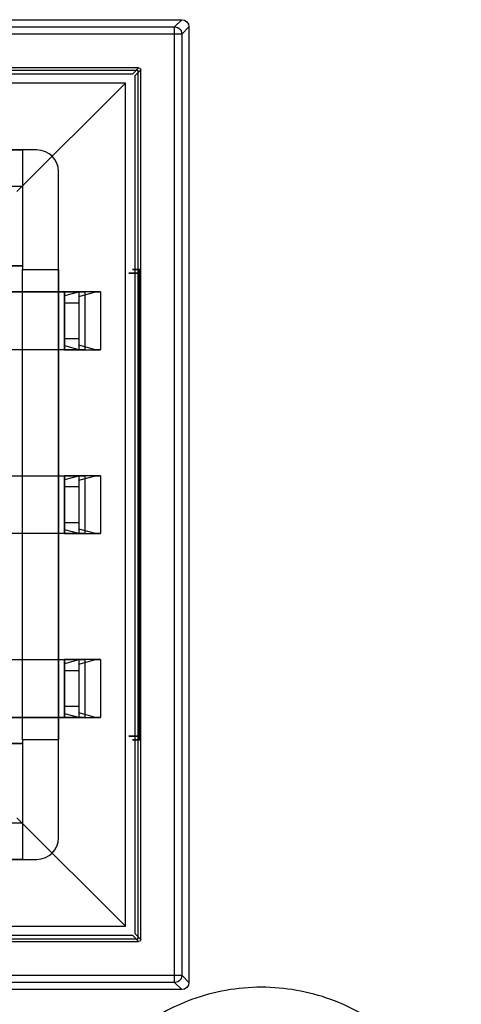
# Model space of a CAD drawing. Header units: millimetres. Extents: x 0 to 1524, y 0 to 1016.
# Tile 151 of 256: x 704 to 710, y 408 to 421. Entities that reach past the tile are written whole.
import ezdxf

# ---------------------------------------------------------------- set-up
doc = ezdxf.new("R2010")
doc.units = ezdxf.units.MM
doc.header["$LTSCALE"] = 83.82
doc.layers.get('0').update_dxf_attribs({"linetype": 'CONTINUOUS'})

msp = doc.modelspace()

# ---------------------------------------------------------------- linework, layer by layer
at = {"color": 6, "linetype": 'CONTINUOUS'}
for p, q in [((693.194, 421.107), (706.394, 421.107)), ((693.294, 421.007), (706.295, 421.007)), ((706.394, 421.107), (706.295, 421.007)), ((706.395, 420.907), (706.494, 421.007)), ((706.494, 421.007), (706.494, 407.807)), ((706.295, 420.907), (693.294, 420.907)), ((706.295, 407.906), (706.295, 420.907)), ((706.395, 420.907), (706.395, 407.906)), ((705.799, 420.442), (693.789, 420.442)), ((705.829, 408.402), (705.829, 420.412)), ((705.619, 420.232), (693.969, 420.232)), ((704.119, 418.732), (705.619, 420.232)), ((705.619, 408.582), (705.619, 420.232)), ((702.294, 419.307), (704.194, 419.307)), ((704.194, 419.307), (704.194, 418.807)), ((704.194, 419.307), (704.194, 417.657)), ((704.394, 419.307), (704.194, 419.307)), ((704.694, 417.657), (704.694, 419.007)), ((702.294, 417.707), (704.194, 417.707)), ((704.194, 417.707), (704.194, 417.657)), ((704.194, 411.157), (704.194, 417.657)), ((704.194, 417.657), (704.694, 417.657)), ((704.194, 417.347), (704.194, 417.657)), ((704.194, 417.657), (704.694, 417.657)), ((704.694, 417.657), (704.694, 417.347)), ((705.806, 417.607), (705.806, 411.207)), ((705.818, 417.657), (705.808, 417.657)), ((705.819, 411.207), (705.819, 417.607)), ((703.894, 417.347), (704.774, 417.347)), ((704.774, 417.347), (703.894, 417.347)), ((704.774, 417.347), (705.054, 417.347)), ((704.774, 416.547), (704.774, 417.347)), ((704.774, 417.347), (704.774, 416.547)), ((704.774, 417.347), (704.774, 416.547)), ((704.985, 417.347), (704.774, 417.29)), ((705.274, 417.347), (704.974, 417.347)), ((704.974, 417.347), (704.974, 416.547)), ((704.974, 417.347), (704.974, 416.547)), ((704.974, 417.284), (705.205, 417.347)), ((705.054, 417.347), (704.985, 417.347)), ((705.205, 417.347), (704.985, 417.347)), ((705.054, 417.347), (705.054, 416.547)), ((705.205, 417.347), (705.274, 417.347)), ((705.274, 417.347), (705.274, 416.547)), ((704.774, 417.29), (704.774, 416.604)), ((704.774, 417.197), (704.774, 417.29)), ((704.774, 417.197), (704.774, 416.697)), ((704.774, 417.197), (704.974, 417.197)), ((704.974, 417.284), (704.974, 416.609)), ((704.974, 417.284), (704.974, 417.197)), ((704.974, 417.197), (704.974, 416.697)), ((704.774, 416.604), (704.774, 416.697)), ((704.974, 416.697), (704.774, 416.697)), ((704.974, 416.697), (704.974, 416.609)), ((704.774, 416.547), (703.894, 416.547)), ((704.774, 416.547), (703.894, 416.547)), ((704.194, 414.807), (704.194, 416.547)), ((704.694, 416.547), (704.694, 414.807)), ((704.774, 416.604), (704.985, 416.547)), ((705.054, 416.547), (704.774, 416.547)), ((705.205, 416.547), (704.974, 416.609)), ((704.974, 416.547), (705.274, 416.547)), ((704.985, 416.547), (705.054, 416.547)), ((704.985, 416.547), (705.205, 416.547)), ((705.274, 416.547), (705.205, 416.547)), ((703.894, 414.807), (704.774, 414.807)), ((703.894, 414.807), (704.774, 414.807)), ((704.774, 414.007), (704.774, 414.807)), ((704.774, 414.807), (705.054, 414.807)), ((704.985, 414.807), (704.774, 414.75)), ((704.774, 414.807), (704.774, 414.007)), ((704.774, 414.807), (704.774, 414.007)), ((704.774, 414.75), (704.774, 414.064)), ((704.774, 414.657), (704.774, 414.75)), ((704.974, 414.807), (704.974, 414.007)), ((705.274, 414.807), (704.974, 414.807)), ((704.974, 414.807), (704.974, 414.007)), ((704.974, 414.744), (705.205, 414.807)), ((704.974, 414.744), (704.974, 414.657)), ((704.974, 414.744), (704.974, 414.069)), ((705.054, 414.807), (704.985, 414.807)), ((705.205, 414.807), (704.985, 414.807)), ((705.054, 414.807), (705.054, 414.007)), ((705.205, 414.807), (705.274, 414.807)), ((705.274, 414.807), (705.274, 414.007)), ((704.774, 414.657), (704.774, 414.157)), ((704.774, 414.657), (704.974, 414.657)), ((704.974, 414.657), (704.974, 414.157)), ((704.774, 414.064), (704.774, 414.157)), ((704.974, 414.157), (704.774, 414.157)), ((704.774, 414.064), (704.985, 414.007)), ((704.974, 414.157), (704.974, 414.069)), ((705.205, 414.007), (704.974, 414.069)), ((704.774, 414.007), (703.894, 414.007)), ((704.774, 414.007), (703.894, 414.007)), ((704.194, 412.267), (704.194, 414.007)), ((704.694, 414.007), (704.694, 412.267)), ((705.054, 414.007), (704.774, 414.007)), ((704.974, 414.007), (705.274, 414.007)), ((704.985, 414.007), (705.054, 414.007)), ((704.985, 414.007), (705.205, 414.007)), ((705.274, 414.007), (705.205, 414.007)), ((703.894, 412.267), (704.774, 412.267)), ((703.894, 412.267), (704.774, 412.267)), ((704.774, 412.267), (705.054, 412.267)), ((704.985, 412.267), (704.774, 412.21)), ((704.774, 412.267), (704.774, 411.467)), ((704.774, 412.267), (704.774, 411.467)), ((704.774, 411.467), (704.774, 412.267)), ((704.774, 412.21), (704.774, 411.524)), ((704.774, 412.117), (704.774, 412.21)), ((704.974, 412.267), (704.974, 411.467)), ((705.274, 412.267), (704.974, 412.267)), ((704.974, 412.204), (705.205, 412.267)), ((704.974, 412.267), (704.974, 411.467)), ((704.974, 412.204), (704.974, 412.117)), ((704.974, 412.204), (704.974, 411.529)), ((705.054, 412.267), (704.985, 412.267)), ((705.205, 412.267), (704.985, 412.267)), ((705.054, 412.267), (705.054, 411.467)), ((705.205, 412.267), (705.274, 412.267)), ((705.274, 412.267), (705.274, 411.467)), ((704.774, 412.117), (704.774, 411.617)), ((704.774, 412.117), (704.974, 412.117)), ((704.974, 412.117), (704.974, 411.617)), ((704.774, 411.524), (704.774, 411.617)), ((704.974, 411.617), (704.774, 411.617)), ((704.974, 411.617), (704.974, 411.529)), ((703.894, 411.467), (704.774, 411.467)), ((704.774, 411.467), (703.894, 411.467)), ((704.194, 411.157), (704.194, 411.467)), ((704.694, 411.467), (704.694, 411.157)), ((704.774, 411.524), (704.985, 411.467)), ((705.054, 411.467), (704.774, 411.467)), ((705.205, 411.467), (704.974, 411.529)), ((704.974, 411.467), (705.274, 411.467)), ((704.985, 411.467), (705.054, 411.467)), ((704.985, 411.467), (705.205, 411.467)), ((705.274, 411.467), (705.205, 411.467)), ((704.194, 411.107), (702.294, 411.107)), ((704.694, 411.157), (704.194, 411.157)), ((704.194, 411.157), (704.194, 409.507)), ((704.694, 411.157), (704.194, 411.157)), ((704.194, 411.157), (704.194, 411.107)), ((704.694, 409.807), (704.694, 411.157)), ((705.808, 411.157), (705.818, 411.157)), ((704.119, 410.082), (705.619, 408.582)), ((704.194, 410.007), (704.194, 409.507)), ((704.194, 409.507), (702.294, 409.507)), ((704.194, 409.507), (704.394, 409.507)), ((693.969, 408.582), (705.619, 408.582)), ((693.789, 408.372), (705.799, 408.372)), ((693.294, 407.906), (706.295, 407.906)), ((706.295, 407.806), (693.294, 407.806)), ((706.295, 407.806), (706.394, 407.707)), ((706.494, 407.807), (706.395, 407.906)), ((706.394, 407.707), (693.194, 407.707))]:
    msp.add_line(p, q, dxfattribs=at)
at = {"color": 7, "linetype": 'CONTINUOUS'}
for p, q in [((705.717, 420.359), (705.799, 420.442)), ((705.794, 420.407), (693.794, 420.407)), ((693.872, 420.359), (705.717, 420.359)), ((705.829, 420.412), (705.747, 420.329)), ((705.747, 420.329), (705.747, 408.484)), ((705.794, 408.407), (705.794, 420.407)), ((704.394, 419.307), (695.194, 419.307)), ((704.694, 409.807), (704.694, 419.007)), ((702.294, 418.807), (704.194, 418.807)), ((704.194, 418.807), (704.194, 417.707)), ((704.194, 417.707), (703.694, 417.707)), ((704.194, 416.547), (704.194, 417.347)), ((704.194, 417.347), (704.694, 417.347)), ((704.694, 417.347), (704.694, 416.547)), ((704.694, 416.547), (704.194, 416.547)), ((704.194, 414.807), (704.694, 414.807)), ((704.194, 414.007), (704.194, 414.807)), ((704.694, 414.807), (704.694, 414.007)), ((704.694, 414.007), (704.194, 414.007)), ((704.194, 411.467), (704.194, 412.267)), ((704.194, 412.267), (704.694, 412.267)), ((704.694, 412.267), (704.694, 411.467)), ((704.694, 411.467), (704.194, 411.467)), ((703.694, 411.107), (704.194, 411.107)), ((704.194, 411.107), (704.194, 410.007)), ((704.194, 410.007), (702.294, 410.007)), ((695.194, 409.507), (704.394, 409.507)), ((705.747, 408.484), (705.829, 408.402)), ((693.794, 408.407), (705.794, 408.407)), ((705.717, 408.454), (693.872, 408.454)), ((705.799, 408.372), (705.717, 408.454))]:
    msp.add_line(p, q, dxfattribs=at)
at = {"color": 6, "linetype": 'CONTINUOUS'}
for points in [[(706.295, 421.007), (706.317, 421.005), (706.338, 420.997), (706.357, 420.985), (706.373, 420.969), (706.385, 420.951), (706.392, 420.93), (706.395, 420.907)], [(706.295, 420.907), (706.295, 420.929), (706.295, 420.95), (706.295, 420.968), (706.295, 420.984), (706.295, 420.996), (706.295, 421.004), (706.295, 421.007)], [(706.394, 421.107), (706.433, 421.099), (706.465, 421.077), (706.487, 421.045), (706.494, 421.007)], [(706.395, 420.907), (706.392, 420.907), (706.384, 420.907), (706.372, 420.907), (706.357, 420.907), (706.338, 420.907), (706.317, 420.907), (706.295, 420.907)], [(705.806, 417.607), (705.761, 417.607), (705.723, 417.607), (705.693, 417.607), (705.673, 417.607), (705.663, 417.607), (705.665, 417.607), (705.677, 417.607), (705.7, 417.607), (705.731, 417.607), (705.771, 417.607), (705.819, 417.607)], [(705.808, 417.657), (705.771, 417.657), (705.742, 417.657), (705.723, 417.657), (705.713, 417.657), (705.715, 417.657), (705.726, 417.657), (705.748, 417.657), (705.779, 417.657), (705.818, 417.657)], [(705.808, 417.657), (705.807, 417.652), (705.806, 417.641), (705.806, 417.625), (705.806, 417.607)], [(705.819, 417.607), (705.819, 417.625), (705.819, 417.641), (705.818, 417.652), (705.818, 417.657)], [(704.974, 417.347), (704.971, 417.347), (704.959, 417.347), (704.941, 417.347), (704.916, 417.347), (704.886, 417.347), (704.851, 417.347), (704.814, 417.347), (704.774, 417.347)], [(704.774, 416.547), (704.813, 416.547), (704.851, 416.547), (704.885, 416.547), (704.916, 416.547), (704.941, 416.547), (704.959, 416.547), (704.97, 416.547), (704.974, 416.547)], [(704.974, 414.807), (704.971, 414.807), (704.959, 414.807), (704.941, 414.807), (704.916, 414.807), (704.886, 414.807), (704.851, 414.807), (704.814, 414.807), (704.774, 414.807)], [(704.774, 414.007), (704.813, 414.007), (704.851, 414.007), (704.885, 414.007), (704.916, 414.007), (704.941, 414.007), (704.959, 414.007), (704.97, 414.007), (704.974, 414.007)], [(704.974, 412.267), (704.971, 412.267), (704.959, 412.267), (704.941, 412.267), (704.916, 412.267), (704.886, 412.267), (704.851, 412.267), (704.814, 412.267), (704.774, 412.267)], [(704.774, 411.467), (704.813, 411.467), (704.851, 411.467), (704.885, 411.467), (704.916, 411.467), (704.941, 411.467), (704.959, 411.467), (704.97, 411.467), (704.974, 411.467)], [(705.819, 411.207), (705.772, 411.207), (705.732, 411.207), (705.7, 411.207), (705.677, 411.207), (705.665, 411.207), (705.663, 411.207), (705.672, 411.207), (705.693, 411.207), (705.722, 411.207), (705.76, 411.207), (705.806, 411.207)], [(705.806, 411.207), (705.806, 411.188), (705.806, 411.172), (705.807, 411.161), (705.808, 411.157)], [(705.818, 411.157), (705.818, 411.161), (705.819, 411.172), (705.819, 411.188), (705.819, 411.207)], [(705.818, 411.157), (705.779, 411.157), (705.749, 411.157), (705.727, 411.157), (705.715, 411.157), (705.713, 411.157), (705.723, 411.157), (705.742, 411.157), (705.771, 411.157), (705.808, 411.157)], [(706.395, 407.906), (706.392, 407.884), (706.385, 407.863), (706.373, 407.844), (706.357, 407.828), (706.338, 407.816), (706.317, 407.809), (706.295, 407.806)], [(706.295, 407.906), (706.317, 407.906), (706.337, 407.906), (706.356, 407.906), (706.372, 407.906), (706.384, 407.906), (706.392, 407.906), (706.395, 407.906)], [(706.295, 407.806), (706.295, 407.809), (706.295, 407.817), (706.295, 407.829), (706.295, 407.844), (706.295, 407.863), (706.295, 407.884), (706.295, 407.906)], [(706.494, 407.807), (706.487, 407.768), (706.465, 407.736), (706.433, 407.714), (706.394, 407.707)]]:
    msp.add_lwpolyline(points, dxfattribs=at)
at = {"color": 7, "linetype": 'CONTINUOUS'}
for points in [[(705.799, 420.442), (705.814, 420.438), (705.825, 420.427), (705.829, 420.412)], [(705.829, 408.402), (705.825, 408.387), (705.814, 408.376), (705.799, 408.372)]]:
    msp.add_lwpolyline(points, dxfattribs=at)
for centre, radius, start, end in [((704.394, 419.007), 0.3, 0, 90), ((704.394, 409.807), 0.3, 270, 360), ((707.494, 404.94), 2.8, 90, 110.1317), ((707.494, 404.94), 2.8, 70.0038, 90), ((707.494, 404.94), 2.8, 110.1317, 170.3983), ((707.494, 404.94), 2.8, 9.7349, 70.0038)]:
    msp.add_arc(centre, radius, start, end, dxfattribs=at)
at = {"color": 6, "linetype": 'CONTINUOUS'}
for centre, start, end in [((704.394, 419.007), 0, 90), ((704.394, 409.807), 270, 360)]:
    msp.add_arc(centre, 0.3, start, end, dxfattribs=at)

doc.saveas('drawing.dxf')
